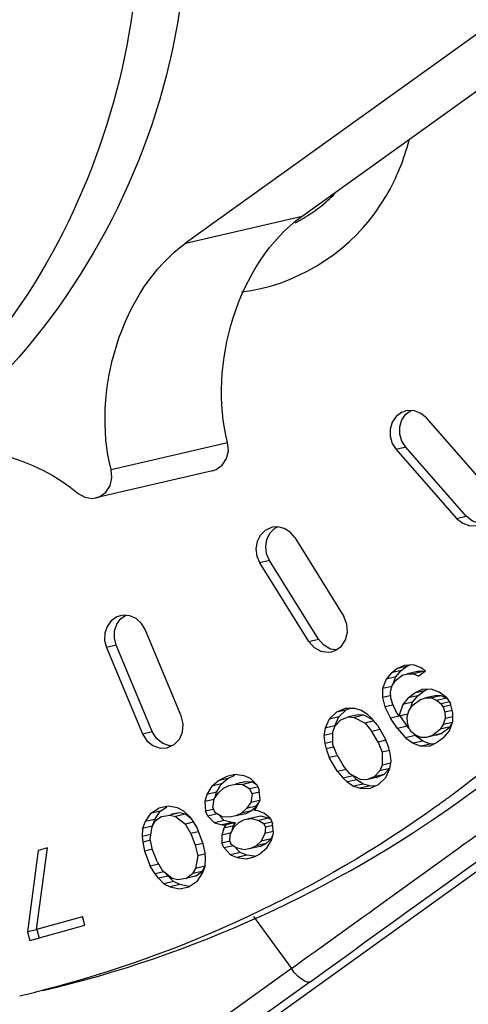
# Paper-space layout 'Sheet' of a CAD drawing. Header units: inches. Extents: x 0.2 to 10.8, y 0.2 to 8.3.
# Tile 12 of 256: x 1.2492 to 1.2875, y 1.8592 to 1.9431. Entities that reach past the tile are written whole.
import ezdxf

# ---------------------------------------------------------------- set-up
doc = ezdxf.new("R2010")
doc.units = ezdxf.units.IN
doc.header["$MEASUREMENT"] = 0
doc.layers.get('0').update_dxf_attribs({"lineweight": 5})
doc.layers.add('02___PRT_ALL_AXES', color=7, linetype='Continuous')

psp = doc.layouts.new('Sheet')

# ---------------------------------------------------------------- linework, layer by layer
at = {"color": 0, "linetype": 'ByBlock', "lineweight": -3}
for p, q in [((1.27330440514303, 1.9263849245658), (1.330779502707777, 1.967612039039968)), ((1.320846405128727, 1.965306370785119), (1.263371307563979, 1.924079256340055)), ((0.8605013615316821, 1.563098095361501), (1.375097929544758, 1.933036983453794)), ((1.279601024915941, 1.926757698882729), (1.280490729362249, 1.928135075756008)), ((1.263371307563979, 1.924079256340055), (1.27330440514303, 1.9263849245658)), ((1.28215653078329, 1.909505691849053), (1.282568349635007, 1.909812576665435)), ((1.289054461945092, 1.903319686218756), (1.283903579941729, 1.909190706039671)), ((1.257023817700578, 1.904783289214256), (1.266956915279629, 1.90708895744)), ((1.282157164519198, 1.90669302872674), (1.28132940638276, 1.906500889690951)), ((1.287308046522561, 1.900822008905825), (1.282157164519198, 1.90669302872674)), ((1.28132940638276, 1.906500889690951), (1.286480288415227, 1.900629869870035)), ((1.265659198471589, 1.904675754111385), (1.255726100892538, 1.90237008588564)), ((1.286480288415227, 1.900629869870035), (1.287308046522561, 1.900822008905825)), ((1.270740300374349, 1.899865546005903), (1.270147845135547, 1.899596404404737)), ((1.270975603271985, 1.899788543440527), (1.271212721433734, 1.899903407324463)), ((1.270564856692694, 1.899374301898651), (1.270975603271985, 1.899788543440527)), ((1.272683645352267, 1.898987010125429), (1.276862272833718, 1.892271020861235)), ((1.270529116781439, 1.897039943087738), (1.269701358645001, 1.896847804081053)), ((1.273879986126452, 1.890131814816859), (1.269701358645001, 1.896847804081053)), ((1.274707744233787, 1.890323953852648), (1.270529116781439, 1.897039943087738)), ((1.257824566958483, 1.892334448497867), (1.257506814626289, 1.892225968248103)), ((1.263005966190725, 1.883791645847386), (1.259926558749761, 1.89114854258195)), ((1.25745453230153, 1.889817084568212), (1.256626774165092, 1.889624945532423)), ((1.26053393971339, 1.882460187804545), (1.25745453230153, 1.889817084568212)), ((1.273879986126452, 1.890131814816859), (1.274707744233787, 1.890323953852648)), ((1.256626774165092, 1.889624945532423), (1.259706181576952, 1.882268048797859)), ((1.28199705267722, 1.888097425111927), (1.281366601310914, 1.887803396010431)), ((1.282794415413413, 1.888139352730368), (1.28199705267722, 1.888097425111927)), ((1.282194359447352, 1.88799553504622), (1.282465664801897, 1.88812206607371)), ((1.283456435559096, 1.887887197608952), (1.282794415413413, 1.888139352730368)), ((1.280929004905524, 1.887467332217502), (1.280465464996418, 1.886921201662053)), ((1.280929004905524, 1.887467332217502), (1.281366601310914, 1.887803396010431)), ((1.281756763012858, 1.887659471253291), (1.280929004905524, 1.887467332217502)), ((1.281893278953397, 1.88725715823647), (1.281236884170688, 1.886753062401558)), ((1.281293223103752, 1.887113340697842), (1.281756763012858, 1.887659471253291)), ((1.282194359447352, 1.88799553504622), (1.281366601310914, 1.887803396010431)), ((1.281756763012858, 1.887659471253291), (1.282194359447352, 1.88799553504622)), ((1.281893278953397, 1.88725715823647), (1.282304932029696, 1.887383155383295)), ((1.283132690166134, 1.887575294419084), (1.282304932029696, 1.887383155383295)), ((1.282304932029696, 1.887383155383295), (1.282800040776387, 1.887383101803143)), ((1.283627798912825, 1.887575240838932), (1.282800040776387, 1.887383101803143)), ((1.282800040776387, 1.887383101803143), (1.283269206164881, 1.887172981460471)), ((1.283627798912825, 1.887575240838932), (1.283132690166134, 1.887575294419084)), ((1.283816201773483, 1.88759306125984), (1.283269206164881, 1.887172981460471)), ((1.283816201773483, 1.88759306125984), (1.283456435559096, 1.887887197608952)), ((1.283732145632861, 1.887528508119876), (1.283627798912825, 1.887575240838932)), ((1.280465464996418, 1.886921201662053), (1.280168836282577, 1.886122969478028)), ((1.281293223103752, 1.887113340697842), (1.280465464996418, 1.886921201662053)), ((1.280992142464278, 1.886374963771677), (1.281236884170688, 1.886753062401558)), ((1.281054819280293, 1.886471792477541), (1.281293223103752, 1.887113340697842)), ((1.280971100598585, 1.886309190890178), (1.280168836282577, 1.886122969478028)), ((1.280168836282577, 1.886122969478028), (1.280174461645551, 1.885366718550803)), ((1.28083085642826, 1.885870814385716), (1.280992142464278, 1.886374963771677)), ((1.280862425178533, 1.885324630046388), (1.28083085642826, 1.885870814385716)), ((1.282347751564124, 1.885324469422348), (1.282894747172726, 1.885744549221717)), ((1.283525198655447, 1.886038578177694), (1.282894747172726, 1.885744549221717)), ((1.283722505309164, 1.885936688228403), (1.282894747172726, 1.885744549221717)), ((1.283175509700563, 1.885516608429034), (1.283722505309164, 1.885936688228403)), ((1.284322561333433, 1.886080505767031), (1.283525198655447, 1.886038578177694)), ((1.283722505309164, 1.885936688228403), (1.283993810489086, 1.886063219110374)), ((1.284984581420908, 1.885828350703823), (1.284322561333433, 1.886080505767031)), ((1.285620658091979, 1.885366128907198), (1.284984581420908, 1.885828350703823)), ((1.280817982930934, 1.885516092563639), (1.280174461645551, 1.885366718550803)), ((1.280174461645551, 1.885366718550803), (1.280372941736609, 1.884568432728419)), ((1.281035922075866, 1.88472232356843), (1.280372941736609, 1.884568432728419)), ((1.281003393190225, 1.884862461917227), (1.280862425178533, 1.885324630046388)), ((1.281394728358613, 1.884022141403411), (1.281003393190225, 1.884862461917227)), ((1.281884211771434, 1.884778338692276), (1.281561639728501, 1.883770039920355)), ((1.282347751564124, 1.885324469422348), (1.281884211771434, 1.884778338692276)), ((1.282711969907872, 1.884970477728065), (1.281884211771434, 1.884778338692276)), ((1.283175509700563, 1.885516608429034), (1.282347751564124, 1.885324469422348)), ((1.282539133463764, 1.884430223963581), (1.282711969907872, 1.884970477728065)), ((1.283421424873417, 1.885198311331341), (1.282655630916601, 1.884610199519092)), ((1.282711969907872, 1.884970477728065), (1.283175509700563, 1.885516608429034)), ((1.283421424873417, 1.885198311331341), (1.283833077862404, 1.885324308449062)), ((1.284660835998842, 1.885516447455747), (1.283833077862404, 1.885324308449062)), ((1.283833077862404, 1.885324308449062), (1.284328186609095, 1.88532425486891)), ((1.285155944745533, 1.885516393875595), (1.284328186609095, 1.88532425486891)), ((1.284328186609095, 1.88532425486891), (1.284797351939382, 1.885114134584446)), ((1.285155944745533, 1.885516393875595), (1.284660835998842, 1.885516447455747)), ((1.28562511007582, 1.885306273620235), (1.284797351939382, 1.885114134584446)), ((1.284797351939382, 1.885114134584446), (1.285157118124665, 1.884819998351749)), ((1.28562511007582, 1.885306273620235), (1.285155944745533, 1.885516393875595)), ((1.285872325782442, 1.88498601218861), (1.285157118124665, 1.884819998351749)), ((1.285324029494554, 1.884567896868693), (1.285157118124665, 1.884819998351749)), ((1.285987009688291, 1.884721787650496), (1.285324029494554, 1.884567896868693)), ((1.285620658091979, 1.885366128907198), (1.285954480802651, 1.884861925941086)), ((1.286152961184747, 1.884063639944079), (1.285954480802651, 1.884861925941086)), ((1.276227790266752, 1.884106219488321), (1.275619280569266, 1.883517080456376)), ((1.276989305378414, 1.884433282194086), (1.276227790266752, 1.884106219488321)), ((1.277022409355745, 1.884290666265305), (1.276227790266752, 1.884106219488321)), ((1.276447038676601, 1.883709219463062), (1.27705554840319, 1.884298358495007)), ((1.277789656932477, 1.884421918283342), (1.276989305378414, 1.884433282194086)), ((1.27705554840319, 1.884298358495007), (1.277357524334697, 1.884428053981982)), ((1.278085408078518, 1.883893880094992), (1.277257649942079, 1.883701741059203)), ((1.278361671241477, 1.884257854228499), (1.277789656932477, 1.884421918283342)), ((1.278580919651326, 1.883860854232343), (1.278085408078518, 1.883893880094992)), ((1.278896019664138, 1.88388640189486), (1.278361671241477, 1.884257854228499)), ((1.279239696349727, 1.883569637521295), (1.278896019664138, 1.88388640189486)), ((1.280372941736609, 1.884568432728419), (1.280847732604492, 1.883602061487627)), ((1.282319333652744, 1.883945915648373), (1.280847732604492, 1.883602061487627)), ((1.281394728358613, 1.884022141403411), (1.281561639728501, 1.883770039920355)), ((1.282249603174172, 1.883727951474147), (1.28241088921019, 1.884232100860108)), ((1.28241088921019, 1.884232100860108), (1.282655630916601, 1.884610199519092)), ((1.285324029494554, 1.884567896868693), (1.285464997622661, 1.884105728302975)), ((1.286108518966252, 1.88425510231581), (1.285464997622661, 1.884105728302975)), ((1.285464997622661, 1.884105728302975), (1.285496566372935, 1.883559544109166)), ((1.286158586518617, 1.883307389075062), (1.286152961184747, 1.884063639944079)), ((1.275619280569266, 1.883517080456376), (1.275277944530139, 1.882742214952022)), ((1.276447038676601, 1.883709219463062), (1.275619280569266, 1.883517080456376)), ((1.276105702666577, 1.882934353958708), (1.276447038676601, 1.883709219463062)), ((1.276115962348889, 1.882938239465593), (1.27661030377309, 1.883451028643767)), ((1.27661030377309, 1.883451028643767), (1.277257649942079, 1.883701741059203)), ((1.277257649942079, 1.883701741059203), (1.277753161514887, 1.883668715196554)), ((1.278580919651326, 1.883860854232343), (1.277753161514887, 1.883668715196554)), ((1.277753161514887, 1.883668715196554), (1.278668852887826, 1.883187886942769)), ((1.279217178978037, 1.88352675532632), (1.278580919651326, 1.883860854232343)), ((1.279418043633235, 1.883361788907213), (1.278668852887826, 1.883187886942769)), ((1.278668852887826, 1.883187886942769), (1.279242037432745, 1.882478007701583)), ((1.279736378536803, 1.882990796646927), (1.279239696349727, 1.883569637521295)), ((1.281431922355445, 1.882719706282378), (1.280847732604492, 1.883602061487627)), ((1.282259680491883, 1.882911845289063), (1.28167549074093, 1.883794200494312)), ((1.282281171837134, 1.883181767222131), (1.282249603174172, 1.883727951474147)), ((1.28242213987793, 1.882719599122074), (1.282281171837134, 1.883181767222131)), ((1.285335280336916, 1.883055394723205), (1.285090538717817, 1.882677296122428)), ((1.285496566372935, 1.883559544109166), (1.285335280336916, 1.883055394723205)), ((1.286133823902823, 1.883240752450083), (1.285335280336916, 1.883055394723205)), ((1.2861555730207, 1.883712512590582), (1.285496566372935, 1.883559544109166)), ((1.285861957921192, 1.882509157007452), (1.286158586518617, 1.883307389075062)), ((1.285918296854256, 1.882869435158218), (1.286100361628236, 1.883150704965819)), ((1.259706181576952, 1.882268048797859), (1.26053393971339, 1.882460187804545)), ((1.275277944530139, 1.882742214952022), (1.275164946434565, 1.882120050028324)), ((1.275926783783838, 1.882296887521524), (1.275164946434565, 1.882120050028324)), ((1.276105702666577, 1.882934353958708), (1.275277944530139, 1.882742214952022)), ((1.275926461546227, 1.882447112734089), (1.276115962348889, 1.882938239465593)), ((1.275928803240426, 1.88135548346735), (1.275926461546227, 1.882447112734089)), ((1.279941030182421, 1.882640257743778), (1.279242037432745, 1.882478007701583)), ((1.279777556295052, 1.881560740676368), (1.279242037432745, 1.882478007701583)), ((1.279736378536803, 1.882990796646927), (1.28042490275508, 1.881811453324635)), ((1.282259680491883, 1.882911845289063), (1.281431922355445, 1.882719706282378)), ((1.281431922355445, 1.882719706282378), (1.282125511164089, 1.881921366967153)), ((1.282424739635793, 1.882721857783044), (1.282259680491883, 1.882911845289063)), ((1.28242213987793, 1.882719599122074), (1.282589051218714, 1.882467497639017)), ((1.282948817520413, 1.88217336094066), (1.282589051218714, 1.882467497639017)), ((1.285152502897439, 1.882281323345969), (1.283913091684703, 1.881963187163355)), ((1.284324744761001, 1.882089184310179), (1.285090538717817, 1.882677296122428)), ((1.284740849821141, 1.882155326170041), (1.285152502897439, 1.882281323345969)), ((1.285918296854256, 1.882869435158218), (1.285090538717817, 1.882677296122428)), ((1.285152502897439, 1.882281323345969), (1.285918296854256, 1.882869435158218)), ((1.285398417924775, 1.881963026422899), (1.285861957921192, 1.882509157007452)), ((1.275164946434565, 1.882120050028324), (1.275242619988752, 1.881443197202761)), ((1.275874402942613, 1.881589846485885), (1.275242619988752, 1.881443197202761)), ((1.275242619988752, 1.881443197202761), (1.275357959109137, 1.880973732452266)), ((1.276273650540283, 1.880492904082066), (1.275928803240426, 1.88135548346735)), ((1.28044702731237, 1.88171613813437), (1.279777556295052, 1.881560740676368)), ((1.279777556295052, 1.881560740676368), (1.280122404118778, 1.880698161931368)), ((1.280693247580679, 1.881079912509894), (1.28042490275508, 1.881811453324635)), ((1.282953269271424, 1.882113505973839), (1.282125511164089, 1.881921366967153)), ((1.282125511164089, 1.881921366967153), (1.282761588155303, 1.881459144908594)), ((1.283589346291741, 1.881651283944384), (1.282761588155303, 1.881459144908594)), ((1.282761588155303, 1.881459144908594), (1.283423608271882, 1.881206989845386)), ((1.283417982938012, 1.881963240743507), (1.282948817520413, 1.88217336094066)), ((1.283589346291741, 1.881651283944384), (1.282953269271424, 1.882113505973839)), ((1.283913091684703, 1.881963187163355), (1.283417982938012, 1.881963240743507)), ((1.28425136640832, 1.881399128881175), (1.283423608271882, 1.881206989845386)), ((1.28425136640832, 1.881399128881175), (1.283589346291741, 1.881651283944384)), ((1.284324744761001, 1.882089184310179), (1.283913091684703, 1.881963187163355)), ((1.284220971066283, 1.881248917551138), (1.284851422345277, 1.881542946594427)), ((1.284580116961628, 1.881416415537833), (1.28425136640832, 1.881399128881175)), ((1.285398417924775, 1.881963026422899), (1.284851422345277, 1.881542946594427)), ((1.262189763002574, 1.881253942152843), (1.262034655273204, 1.881247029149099)), ((1.275983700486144, 1.881118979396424), (1.275357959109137, 1.880973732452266)), ((1.275357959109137, 1.880973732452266), (1.275626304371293, 1.880242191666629)), ((1.280754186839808, 1.880844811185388), (1.280122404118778, 1.880698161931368)), ((1.280122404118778, 1.880698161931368), (1.280124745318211, 1.879606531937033)), ((1.280808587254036, 1.88061044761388), (1.280693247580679, 1.881079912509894)), ((1.280886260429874, 1.879933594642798), (1.280808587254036, 1.88061044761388)), ((1.283423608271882, 1.881206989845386), (1.284220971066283, 1.881248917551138)), ((1.276295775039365, 1.88039758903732), (1.275626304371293, 1.880242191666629)), ((1.27631482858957, 1.879062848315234), (1.275626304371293, 1.880242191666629)), ((1.276273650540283, 1.880492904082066), (1.276809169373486, 1.87957563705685)), ((1.28085776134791, 1.879776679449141), (1.280124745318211, 1.879606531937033)), ((1.280773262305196, 1.879311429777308), (1.280886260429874, 1.879933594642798)), ((1.277079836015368, 1.879240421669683), (1.27631482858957, 1.879062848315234)), ((1.27631482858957, 1.879062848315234), (1.276811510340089, 1.878484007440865)), ((1.277382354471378, 1.878865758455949), (1.276809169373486, 1.87957563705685)), ((1.278298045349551, 1.878384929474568), (1.277382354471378, 1.878865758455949)), ((1.279935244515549, 1.879115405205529), (1.279440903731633, 1.878602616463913)), ((1.280124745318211, 1.879606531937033), (1.279935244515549, 1.879115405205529)), ((1.280763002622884, 1.879307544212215), (1.279935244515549, 1.879115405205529)), ((1.280268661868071, 1.878794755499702), (1.280763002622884, 1.879307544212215)), ((1.280431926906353, 1.878536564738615), (1.280773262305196, 1.879311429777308)), ((1.265609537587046, 1.877817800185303), (1.266156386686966, 1.878263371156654)), ((1.266437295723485, 1.878009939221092), (1.265609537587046, 1.877817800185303)), ((1.266036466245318, 1.877321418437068), (1.266437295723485, 1.878009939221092)), ((1.266887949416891, 1.878631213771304), (1.266156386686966, 1.878263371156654)), ((1.266984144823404, 1.878455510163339), (1.266156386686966, 1.878263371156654)), ((1.266437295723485, 1.878009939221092), (1.266984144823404, 1.878455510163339)), ((1.26756037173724, 1.878798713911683), (1.266887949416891, 1.878631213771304)), ((1.266984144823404, 1.878455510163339), (1.267581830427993, 1.878756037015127)), ((1.268358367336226, 1.878688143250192), (1.26756037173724, 1.878798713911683)), ((1.268458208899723, 1.878173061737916), (1.267630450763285, 1.87798092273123)), ((1.268458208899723, 1.878173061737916), (1.267907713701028, 1.878066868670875)), ((1.269071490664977, 1.878140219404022), (1.268243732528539, 1.877948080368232)), ((1.268912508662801, 1.878454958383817), (1.268358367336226, 1.878688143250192)), ((1.269071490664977, 1.878140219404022), (1.268458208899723, 1.878173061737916)), ((1.269470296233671, 1.877882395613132), (1.268912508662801, 1.878454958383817)), ((1.269429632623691, 1.877924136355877), (1.269071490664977, 1.878140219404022)), ((1.277639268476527, 1.878676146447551), (1.276811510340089, 1.878484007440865)), ((1.276811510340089, 1.878484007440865), (1.27715518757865, 1.878167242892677)), ((1.277982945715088, 1.878359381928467), (1.27715518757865, 1.878167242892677)), ((1.27715518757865, 1.878167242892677), (1.277689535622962, 1.877795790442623)), ((1.277982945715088, 1.878359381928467), (1.277639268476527, 1.878676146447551)), ((1.278517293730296, 1.877987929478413), (1.277982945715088, 1.878359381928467)), ((1.278793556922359, 1.878351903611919), (1.278298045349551, 1.878384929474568)), ((1.279440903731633, 1.878602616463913), (1.278793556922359, 1.878351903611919)), ((1.279621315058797, 1.878544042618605), (1.278793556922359, 1.878351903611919)), ((1.280268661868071, 1.878794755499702), (1.279440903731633, 1.878602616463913)), ((1.279621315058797, 1.878544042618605), (1.280268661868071, 1.878794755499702)), ((1.279823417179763, 1.877947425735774), (1.280431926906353, 1.878536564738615)), ((1.265609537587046, 1.877817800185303), (1.265188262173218, 1.877094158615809)), ((1.266016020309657, 1.877286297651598), (1.265188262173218, 1.877094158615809)), ((1.265805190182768, 1.876721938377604), (1.266167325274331, 1.877245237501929)), ((1.265882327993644, 1.876833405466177), (1.266016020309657, 1.877286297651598)), ((1.266592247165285, 1.877629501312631), (1.266167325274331, 1.877245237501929)), ((1.266592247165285, 1.877629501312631), (1.26707995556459, 1.87787472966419)), ((1.26707995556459, 1.87787472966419), (1.267630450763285, 1.87798092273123)), ((1.267630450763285, 1.87798092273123), (1.268243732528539, 1.877948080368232)), ((1.268243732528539, 1.877948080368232), (1.2688606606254, 1.877575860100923)), ((1.269506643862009, 1.87772580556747), (1.2688606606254, 1.877575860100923)), ((1.269049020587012, 1.877158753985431), (1.2688606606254, 1.877575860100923)), ((1.269049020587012, 1.877158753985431), (1.268934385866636, 1.876418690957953)), ((1.26967252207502, 1.877303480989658), (1.269049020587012, 1.877158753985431)), ((1.269470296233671, 1.877882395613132), (1.269658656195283, 1.877465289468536)), ((1.269728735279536, 1.876647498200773), (1.269658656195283, 1.877465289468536)), ((1.278517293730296, 1.877987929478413), (1.277689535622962, 1.877795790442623)), ((1.277689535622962, 1.877795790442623), (1.278261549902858, 1.877631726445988)), ((1.279089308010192, 1.877823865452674), (1.278261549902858, 1.877631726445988)), ((1.278261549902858, 1.877631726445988), (1.279061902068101, 1.877620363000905)), ((1.279089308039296, 1.877823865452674), (1.278517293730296, 1.877987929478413)), ((1.279061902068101, 1.877620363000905), (1.279823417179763, 1.877947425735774)), ((1.279521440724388, 1.877817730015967), (1.279089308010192, 1.877823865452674)), ((1.265188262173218, 1.877094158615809), (1.265010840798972, 1.876493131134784)), ((1.265798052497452, 1.876675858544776), (1.265010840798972, 1.876493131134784)), ((1.265010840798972, 1.876493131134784), (1.265080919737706, 1.875675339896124)), ((1.265690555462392, 1.875981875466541), (1.265805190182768, 1.876721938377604)), ((1.268934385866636, 1.876418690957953), (1.268572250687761, 1.875895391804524)), ((1.269706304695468, 1.87659786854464), (1.268934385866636, 1.876418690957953)), ((1.269400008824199, 1.876087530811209), (1.269618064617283, 1.876402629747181)), ((1.269429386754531, 1.875985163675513), (1.269728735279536, 1.876647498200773)), ((1.260380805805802, 1.875473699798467), (1.259918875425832, 1.874781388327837)), ((1.260380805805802, 1.875473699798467), (1.261078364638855, 1.875933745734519)), ((1.26120856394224, 1.875665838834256), (1.260380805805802, 1.875473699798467)), ((1.260746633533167, 1.874973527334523), (1.26120856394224, 1.875665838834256)), ((1.261886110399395, 1.876108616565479), (1.261078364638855, 1.875933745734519)), ((1.261240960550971, 1.875687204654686), (1.261770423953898, 1.876036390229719)), ((1.262678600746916, 1.875945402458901), (1.261886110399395, 1.876108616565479)), ((1.262863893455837, 1.875534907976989), (1.262036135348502, 1.875342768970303)), ((1.262863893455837, 1.875534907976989), (1.262181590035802, 1.875412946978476)), ((1.263220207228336, 1.875676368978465), (1.262678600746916, 1.875945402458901)), ((1.263350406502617, 1.875408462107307), (1.262863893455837, 1.875534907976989)), ((1.263691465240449, 1.875211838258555), (1.263220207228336, 1.875676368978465)), ((1.265726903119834, 1.875825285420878), (1.265080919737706, 1.875675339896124)), ((1.265269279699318, 1.875258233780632), (1.265080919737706, 1.875675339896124)), ((1.265690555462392, 1.875981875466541), (1.265878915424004, 1.875564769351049)), ((1.266495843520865, 1.875192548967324), (1.265878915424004, 1.875564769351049)), ((1.268147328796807, 1.875511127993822), (1.267659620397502, 1.875265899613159)), ((1.268147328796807, 1.875511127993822), (1.268572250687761, 1.875895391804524)), ((1.268975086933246, 1.875703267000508), (1.268147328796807, 1.875511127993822)), ((1.268487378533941, 1.875458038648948), (1.268975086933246, 1.875703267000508)), ((1.269400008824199, 1.876087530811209), (1.268572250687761, 1.875895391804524)), ((1.268975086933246, 1.875703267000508), (1.26936524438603, 1.876056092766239)), ((1.26924831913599, 1.875723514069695), (1.269429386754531, 1.875985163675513)), ((1.269554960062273, 1.875707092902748), (1.26924831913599, 1.875723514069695)), ((1.270109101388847, 1.875473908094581), (1.269554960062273, 1.875707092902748)), ((1.270604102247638, 1.875040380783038), (1.270109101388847, 1.875473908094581)), ((1.259918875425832, 1.874781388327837), (1.259707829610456, 1.874194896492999)), ((1.260746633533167, 1.874973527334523), (1.259918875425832, 1.874781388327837)), ((1.260515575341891, 1.87436976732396), (1.260781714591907, 1.874813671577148)), ((1.260550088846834, 1.874427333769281), (1.260746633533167, 1.874973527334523)), ((1.261353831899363, 1.875220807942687), (1.260781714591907, 1.874813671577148)), ((1.261353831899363, 1.875220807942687), (1.262036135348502, 1.875342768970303)), ((1.262036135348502, 1.875342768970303), (1.262522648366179, 1.875216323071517)), ((1.263350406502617, 1.875408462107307), (1.262522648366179, 1.875216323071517)), ((1.262522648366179, 1.875216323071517), (1.263354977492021, 1.874572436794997)), ((1.263821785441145, 1.875043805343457), (1.263350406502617, 1.875408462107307)), ((1.264008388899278, 1.874724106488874), (1.263354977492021, 1.874572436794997)), ((1.263691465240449, 1.875211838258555), (1.263982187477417, 1.874836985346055)), ((1.263982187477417, 1.874836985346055), (1.26438309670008, 1.87417695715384)), ((1.266076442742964, 1.875445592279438), (1.265269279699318, 1.875258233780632)), ((1.265269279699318, 1.875258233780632), (1.265827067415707, 1.874685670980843)), ((1.266654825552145, 1.874877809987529), (1.265827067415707, 1.874685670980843)), ((1.265827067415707, 1.874685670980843), (1.26650313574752, 1.874513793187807)), ((1.266654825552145, 1.874877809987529), (1.266137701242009, 1.875408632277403)), ((1.267109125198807, 1.875159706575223), (1.266495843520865, 1.875192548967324)), ((1.267330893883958, 1.874705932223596), (1.26650313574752, 1.874513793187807)), ((1.267330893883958, 1.874705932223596), (1.266654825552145, 1.874877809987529)), ((1.267637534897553, 1.874689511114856), (1.266809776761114, 1.874497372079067)), ((1.267659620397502, 1.875265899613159), (1.267109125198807, 1.875159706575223)), ((1.267637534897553, 1.874689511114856), (1.267330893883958, 1.874705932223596)), ((1.2674564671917, 1.874427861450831), (1.267637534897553, 1.874689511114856)), ((1.267910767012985, 1.874709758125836), (1.267485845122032, 1.874325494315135)), ((1.268487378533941, 1.875458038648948), (1.267659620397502, 1.875265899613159)), ((1.267910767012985, 1.874709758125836), (1.26839847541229, 1.874954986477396)), ((1.26839847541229, 1.874954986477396), (1.268948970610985, 1.875061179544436)), ((1.269776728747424, 1.875253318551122), (1.268593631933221, 1.875000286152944)), ((1.268948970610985, 1.875061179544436), (1.26962503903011, 1.874889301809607)), ((1.270452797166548, 1.875081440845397), (1.26962503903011, 1.874889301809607)), ((1.26962503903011, 1.874889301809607), (1.270057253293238, 1.874594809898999)), ((1.270452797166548, 1.875081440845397), (1.269776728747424, 1.875253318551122)), ((1.270734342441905, 1.874751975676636), (1.270057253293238, 1.874594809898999)), ((1.270575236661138, 1.874998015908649), (1.270452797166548, 1.875081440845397)), ((1.270604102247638, 1.875040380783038), (1.270792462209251, 1.874623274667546)), ((1.259707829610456, 1.874194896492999), (1.259677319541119, 1.873518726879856)), ((1.260535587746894, 1.874387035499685), (1.259707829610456, 1.874194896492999)), ((1.260344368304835, 1.87330260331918), (1.260515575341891, 1.87436976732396)), ((1.263810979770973, 1.873769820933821), (1.263354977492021, 1.874572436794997)), ((1.26444352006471, 1.873916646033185), (1.263810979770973, 1.873769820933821)), ((1.264878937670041, 1.872893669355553), (1.26438309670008, 1.87417695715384)), ((1.266628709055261, 1.874235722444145), (1.266451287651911, 1.873634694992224)), ((1.2672582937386, 1.873822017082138), (1.266451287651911, 1.873634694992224)), ((1.26650313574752, 1.874513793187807), (1.266809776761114, 1.874497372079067)), ((1.266809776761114, 1.874497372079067), (1.266628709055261, 1.874235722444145)), ((1.2674564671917, 1.874427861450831), (1.266628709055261, 1.874235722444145)), ((1.267186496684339, 1.873663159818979), (1.267485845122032, 1.874325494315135)), ((1.267314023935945, 1.873945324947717), (1.2674564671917, 1.874427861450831)), ((1.27018282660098, 1.874316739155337), (1.270057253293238, 1.874594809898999)), ((1.27018282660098, 1.874316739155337), (1.270127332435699, 1.873777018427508)), ((1.270831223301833, 1.873940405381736), (1.270127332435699, 1.873777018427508)), ((1.270806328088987, 1.874461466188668), (1.27018282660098, 1.874316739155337)), ((1.270685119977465, 1.873204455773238), (1.270862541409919, 1.873805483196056)), ((1.270862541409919, 1.873805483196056), (1.270792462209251, 1.874623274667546)), ((1.260406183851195, 1.87368791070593), (1.259677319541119, 1.873518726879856)), ((1.259677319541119, 1.873518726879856), (1.25971715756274, 1.873038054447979)), ((1.260370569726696, 1.873189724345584), (1.25971715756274, 1.873038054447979)), ((1.25971715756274, 1.873038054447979), (1.259867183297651, 1.87227220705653)), ((1.260549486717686, 1.872394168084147), (1.260344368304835, 1.87330260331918)), ((1.263810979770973, 1.873769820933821), (1.264196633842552, 1.872771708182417)), ((1.266451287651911, 1.873634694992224), (1.266458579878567, 1.87295593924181)), ((1.267133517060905, 1.873112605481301), (1.266458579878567, 1.87295593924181)), ((1.266646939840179, 1.872538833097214), (1.266458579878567, 1.87295593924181)), ((1.267131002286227, 1.873123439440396), (1.267186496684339, 1.873663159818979)), ((1.267131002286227, 1.873123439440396), (1.267256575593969, 1.872845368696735)), ((1.269403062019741, 1.872730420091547), (1.269827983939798, 1.873114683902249)), ((1.270127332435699, 1.873777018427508), (1.269827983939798, 1.873114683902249)), ((1.270655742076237, 1.873306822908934), (1.269827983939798, 1.873114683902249)), ((1.270230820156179, 1.872922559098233), (1.270620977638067, 1.873275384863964)), ((1.270263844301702, 1.872480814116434), (1.270685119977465, 1.873204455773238)), ((1.270655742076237, 1.873306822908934), (1.270827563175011, 1.873686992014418)), ((1.250808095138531, 1.872322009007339), (1.24988190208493, 1.865379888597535)), ((1.250666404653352, 1.865600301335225), (1.251592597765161, 1.872542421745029)), ((1.251592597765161, 1.872542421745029), (1.250808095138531, 1.872322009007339)), ((1.260541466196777, 1.872428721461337), (1.259867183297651, 1.87227220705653)), ((1.259867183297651, 1.87227220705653), (1.260363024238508, 1.870988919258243)), ((1.260935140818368, 1.871396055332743), (1.260549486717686, 1.872394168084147)), ((1.264870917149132, 1.872928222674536), (1.264196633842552, 1.872771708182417)), ((1.264196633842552, 1.872771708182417), (1.26440175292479, 1.871863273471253)), ((1.26502896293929, 1.872127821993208), (1.264878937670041, 1.872893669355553)), ((1.26506880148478, 1.8716471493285), (1.26502896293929, 1.872127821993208)), ((1.267437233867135, 1.872722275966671), (1.266646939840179, 1.872538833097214)), ((1.266646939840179, 1.872538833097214), (1.267204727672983, 1.871966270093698)), ((1.268032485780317, 1.872158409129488), (1.267204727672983, 1.871966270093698)), ((1.267688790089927, 1.87255087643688), (1.267256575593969, 1.872845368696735)), ((1.268032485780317, 1.872158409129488), (1.267668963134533, 1.872531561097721)), ((1.268364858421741, 1.872378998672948), (1.267688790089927, 1.87255087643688)), ((1.268586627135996, 1.871925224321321), (1.268032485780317, 1.872158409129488)), ((1.26891535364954, 1.872485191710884), (1.268364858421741, 1.872378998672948)), ((1.269403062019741, 1.872730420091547), (1.26891535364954, 1.872485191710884)), ((1.269743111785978, 1.872677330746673), (1.26891535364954, 1.872485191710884)), ((1.270230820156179, 1.872922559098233), (1.269403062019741, 1.872730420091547)), ((1.270263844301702, 1.872480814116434), (1.269716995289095, 1.87203524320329)), ((1.269743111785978, 1.872677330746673), (1.270230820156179, 1.872922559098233)), ((1.260935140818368, 1.871396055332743), (1.261391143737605, 1.870593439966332)), ((1.26440175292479, 1.871863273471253), (1.264230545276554, 1.870796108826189)), ((1.264987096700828, 1.871999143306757), (1.26440175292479, 1.871863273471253)), ((1.26503829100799, 1.870970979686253), (1.26506880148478, 1.8716471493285)), ((1.267204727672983, 1.871966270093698), (1.267758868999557, 1.871733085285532)), ((1.268586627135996, 1.871925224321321), (1.267758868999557, 1.871733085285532)), ((1.267758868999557, 1.871733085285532), (1.268556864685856, 1.871622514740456)), ((1.268556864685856, 1.871622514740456), (1.269229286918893, 1.871790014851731)), ((1.26923556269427, 1.871835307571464), (1.268586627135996, 1.871925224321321)), ((1.269229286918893, 1.871790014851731), (1.269716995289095, 1.87203524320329)), ((1.261072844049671, 1.871153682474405), (1.260363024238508, 1.870988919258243)), ((1.260763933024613, 1.870328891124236), (1.260363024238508, 1.870988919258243)), ((1.261509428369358, 1.870501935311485), (1.260763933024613, 1.870328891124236)), ((1.262223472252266, 1.869949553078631), (1.261391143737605, 1.870593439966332)), ((1.264230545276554, 1.870796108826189), (1.263964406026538, 1.870352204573)), ((1.264792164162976, 1.870544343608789), (1.263964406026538, 1.870352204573)), ((1.264220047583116, 1.870137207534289), (1.264792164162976, 1.870544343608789)), ((1.265038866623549, 1.870983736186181), (1.264230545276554, 1.870796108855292)), ((1.264792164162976, 1.870544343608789), (1.265023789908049, 1.870930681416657)), ((1.264827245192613, 1.870384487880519), (1.26503829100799, 1.870970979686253)), ((1.261054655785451, 1.869954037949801), (1.260763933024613, 1.870328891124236)), ((1.261882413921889, 1.870146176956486), (1.261054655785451, 1.869954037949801)), ((1.261054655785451, 1.869954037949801), (1.261525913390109, 1.869489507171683)), ((1.262353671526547, 1.869681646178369), (1.261525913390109, 1.869489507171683)), ((1.261882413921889, 1.870146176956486), (1.261752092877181, 1.870314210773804)), ((1.262353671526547, 1.869681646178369), (1.261882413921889, 1.870146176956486)), ((1.262709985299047, 1.869823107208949), (1.262223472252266, 1.869949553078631)), ((1.262895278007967, 1.869412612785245), (1.262353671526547, 1.869681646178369)), ((1.263392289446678, 1.8699450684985), (1.262709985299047, 1.869823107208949)), ((1.263392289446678, 1.8699450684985), (1.263964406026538, 1.870352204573)), ((1.264220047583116, 1.870137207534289), (1.263392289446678, 1.8699450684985)), ((1.264365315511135, 1.869692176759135), (1.263667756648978, 1.869232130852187)), ((1.264365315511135, 1.869692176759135), (1.264827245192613, 1.870384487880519)), ((1.261525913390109, 1.869489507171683), (1.262067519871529, 1.869220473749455)), ((1.262895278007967, 1.869412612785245), (1.262067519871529, 1.869220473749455)), ((1.262067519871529, 1.869220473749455), (1.262860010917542, 1.869057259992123)), ((1.262860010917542, 1.869057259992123), (1.263667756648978, 1.869232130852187)), ((1.263687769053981, 1.869249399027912), (1.262895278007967, 1.869412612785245)), ((1.254593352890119, 1.866663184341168), (1.250666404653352, 1.865600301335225)), ((1.254789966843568, 1.865963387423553), (1.254588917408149, 1.866702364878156)), ((1.269149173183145, 1.866707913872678), (1.272390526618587, 1.862263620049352)), ((1.250674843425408, 1.865563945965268), (1.24988190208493, 1.865379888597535)), ((1.250082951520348, 1.864640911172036), (1.254789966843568, 1.865963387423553)), ((1.250910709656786, 1.864833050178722), (1.250709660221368, 1.865572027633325)), ((1.24988190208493, 1.865379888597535), (1.250082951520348, 1.864640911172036)), ((1.272413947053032, 1.862275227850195), (0.6667648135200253, 1.427107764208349)), ((1.273958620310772, 1.861115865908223), (0.6684771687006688, 1.425788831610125))]:
    psp.add_line(p, q, dxfattribs=at)
for points in [[(1.281328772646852, 1.909313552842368), (1.28099321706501, 1.908824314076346), (1.280818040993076, 1.908241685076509), (1.280818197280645, 1.907621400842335), (1.280993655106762, 1.907022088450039), (1.28132940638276, 1.906500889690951)], [(1.282164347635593, 1.909793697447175), (1.281791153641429, 1.909658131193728), (1.281328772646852, 1.909313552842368)], [(1.282157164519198, 1.90669302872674), (1.281821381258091, 1.907214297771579), (1.281645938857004, 1.907813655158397), (1.281645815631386, 1.90843393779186), (1.281821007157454, 1.909016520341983), (1.28215653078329, 1.909505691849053)], [(1.283903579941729, 1.909190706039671), (1.283440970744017, 1.909579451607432), (1.282899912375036, 1.9097967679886), (1.282332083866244, 1.909823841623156), (1.282164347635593, 1.909793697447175)], [(1.265659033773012, 1.904676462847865), (1.265972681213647, 1.904782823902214), (1.266497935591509, 1.90515959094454), (1.266863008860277, 1.905718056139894), (1.2670226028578, 1.906388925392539), (1.266956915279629, 1.90708895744)], [(1.255725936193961, 1.90237079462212), (1.256039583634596, 1.902477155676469), (1.256564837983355, 1.902853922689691), (1.256929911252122, 1.903412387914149), (1.257089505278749, 1.904083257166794), (1.257023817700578, 1.904783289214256)], [(1.254203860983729, 1.902760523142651), (1.254781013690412, 1.902427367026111), (1.255419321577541, 1.902328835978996), (1.255725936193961, 1.90237079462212)], [(1.288448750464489, 1.900191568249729), (1.287831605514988, 1.900398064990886), (1.287308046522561, 1.900822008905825)], [(1.272683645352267, 1.898987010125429), (1.272286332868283, 1.89945480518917), (1.271783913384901, 1.899769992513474), (1.271224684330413, 1.899904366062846), (1.270740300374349, 1.899865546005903)], [(1.286480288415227, 1.900629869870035), (1.287001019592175, 1.900207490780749), (1.287611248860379, 1.900000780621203), (1.288219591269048, 1.900026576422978)], [(1.270147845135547, 1.899596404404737), (1.269737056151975, 1.899182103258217), (1.269470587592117, 1.898646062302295), (1.269372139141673, 1.898039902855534), (1.269450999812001, 1.897420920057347), (1.269701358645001, 1.896847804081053)], [(1.270529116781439, 1.897039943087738), (1.270278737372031, 1.897613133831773), (1.27019989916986, 1.898232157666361), (1.270298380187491, 1.898838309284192), (1.270564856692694, 1.899374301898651)], [(1.257511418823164, 1.891618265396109), (1.257861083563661, 1.892091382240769), (1.25824350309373, 1.892355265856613)], [(1.259926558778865, 1.89114854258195), (1.259606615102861, 1.891681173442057), (1.259158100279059, 1.892084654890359), (1.258624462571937, 1.892322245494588), (1.25805614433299, 1.892371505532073), (1.257824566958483, 1.892334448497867)], [(1.275823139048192, 1.889254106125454), (1.2761345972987, 1.88935929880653), (1.276653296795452, 1.889727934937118), (1.277017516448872, 1.890273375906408), (1.277183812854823, 1.890928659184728), (1.27713119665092, 1.891625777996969), (1.276862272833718, 1.892271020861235)], [(1.257506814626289, 1.892225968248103), (1.257033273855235, 1.891899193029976), (1.256683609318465, 1.8914260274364), (1.256489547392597, 1.890852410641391), (1.256469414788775, 1.890232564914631), (1.256626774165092, 1.889624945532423)], [(1.25745453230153, 1.889817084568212), (1.257297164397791, 1.890424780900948), (1.257317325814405, 1.891044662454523), (1.257511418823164, 1.891618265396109)], [(1.273879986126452, 1.890131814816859), (1.274329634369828, 1.889620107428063), (1.27490238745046, 1.889302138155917), (1.275524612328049, 1.889212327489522), (1.275823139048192, 1.889254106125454)], [(1.276226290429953, 1.88942446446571), (1.275739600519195, 1.889491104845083), (1.275159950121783, 1.889810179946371), (1.274707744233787, 1.890323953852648)], [(1.261808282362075, 1.881081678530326), (1.262394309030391, 1.881346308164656), (1.262842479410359, 1.881810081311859), (1.263111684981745, 1.882418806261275), (1.26317028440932, 1.883110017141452), (1.263005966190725, 1.883791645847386)], [(1.259706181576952, 1.882268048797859), (1.260071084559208, 1.881682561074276), (1.260588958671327, 1.881262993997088), (1.26119219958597, 1.881056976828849), (1.261808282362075, 1.881081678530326)], [(1.262034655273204, 1.881247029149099), (1.261425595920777, 1.88145023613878), (1.260901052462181, 1.881872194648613), (1.26053393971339, 1.882460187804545)]]:
    psp.add_lwpolyline(points, dxfattribs=at)
for centre, radius, start, end in [((1.267403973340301, 1.936526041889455), 0.0119453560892, 296.4370749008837, 298.1508802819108), ((-3.587486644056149, 8.6245345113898), 8.329312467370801, 305.7079854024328, 306.3508507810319), ((1.226968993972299, 1.955817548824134), 0.09842894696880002, 283.0692561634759, 284.2545644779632)]:
    psp.add_arc(centre, radius, start, end, dxfattribs=at)
for points, knots in [([(1.286759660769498, 1.876551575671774), (1.300911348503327, 1.886702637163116), (1.324692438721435, 1.9153639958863), (1.332949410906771, 1.951368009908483), (1.333296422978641, 1.96957117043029)], [0, 0, 0, 0, 0.4889037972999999, 1, 1, 1, 1]), ([(1.331271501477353, 1.967576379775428), (1.330726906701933, 1.949944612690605), (1.322529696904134, 1.915162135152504), (1.299788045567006, 1.887248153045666), (1.286234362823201, 1.877158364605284)], [0, 0, 0, 0, 0.510760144, 1, 1, 1, 1]), ([(1.27342137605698, 1.926206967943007), (1.273910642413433, 1.926492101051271), (1.274854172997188, 1.927134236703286), (1.275703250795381, 1.927896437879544), (1.276102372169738, 1.928304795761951)], [0, 0, 0, 0, 0.4979235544, 1, 1, 1, 1]), ([(1.27303973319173, 1.925993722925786), (1.273103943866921, 1.92602808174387), (1.273231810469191, 1.926098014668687), (1.273358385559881, 1.926170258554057), (1.27342137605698, 1.926206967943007)], [0, 0, 0, 0, 0.4997211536, 1, 1, 1, 1]), ([(1.286234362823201, 1.877158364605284), (1.285992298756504, 1.876978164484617), (1.28550675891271, 1.876620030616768), (1.285018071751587, 1.876266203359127), (1.284773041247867, 1.876090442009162)], [0, 0, 0, 0, 0.5001855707, 1, 1, 1, 1]), ([(1.272390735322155, 1.862263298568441), (1.275107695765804, 1.864215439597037), (1.28053171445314, 1.868117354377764), (1.285951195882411, 1.872025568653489), (1.288655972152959, 1.873978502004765)], [0, 0, 0, 0, 0.5007051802, 1, 1, 1, 1]), ([(1.273958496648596, 1.861115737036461), (1.273705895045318, 1.861057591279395), (1.273044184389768, 1.861451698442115), (1.272622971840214, 1.861929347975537), (1.272391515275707, 1.862262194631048)], [0, 0, 0, 0, 0.3900087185, 1, 1, 1, 1])]:
    psp.add_open_spline(points, degree=3, knots=knots, dxfattribs=at)
for points in [[(1.280490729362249, 1.928135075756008), (1.281346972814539, 1.929603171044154), (1.281996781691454, 1.931206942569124), (1.282431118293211, 1.93285005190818)], [(1.268142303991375, 1.919931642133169), (1.272563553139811, 1.920399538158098), (1.277019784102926, 1.92313781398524), (1.279601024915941, 1.926757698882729)], [(1.266956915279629, 1.90708895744), (1.265255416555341, 1.913642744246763), (1.267802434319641, 1.922438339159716), (1.27330440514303, 1.9263849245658)], [(1.257023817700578, 1.904783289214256), (1.25532231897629, 1.911337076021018), (1.25786933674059, 1.920132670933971), (1.263371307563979, 1.924079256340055)], [(1.240503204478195, 1.90627659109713), (1.245094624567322, 1.907348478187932), (1.250596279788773, 1.905796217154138), (1.254203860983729, 1.902760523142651)], [(1.251213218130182, 1.860399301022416), (1.263890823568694, 1.86334228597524), (1.276184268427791, 1.868965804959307), (1.286759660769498, 1.876551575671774)], [(1.284773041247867, 1.876090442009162), (1.274738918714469, 1.868892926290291), (1.263173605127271, 1.863459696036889), (1.25120520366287, 1.860419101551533)]]:
    psp.add_open_spline(points, degree=3, dxfattribs=at)
at = {"layer": '02___PRT_ALL_AXES', "color": 0, "linetype": 'ByBlock', "lineweight": -3}
for points, knots in [([(1.263132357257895, 1.945798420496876), (1.262616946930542, 1.94182715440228), (1.259265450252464, 1.926770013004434), (1.249675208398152, 1.913021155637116), (1.240416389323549, 1.906369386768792)], [0, 0, 0, 0, 0.2599512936, 1, 1, 1, 1]), ([(1.258993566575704, 1.944837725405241), (1.257642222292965, 1.934425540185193), (1.249811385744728, 1.914283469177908), (1.232035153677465, 1.901523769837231), (1.222543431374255, 1.898441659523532)], [0, 0, 0, 0, 0.5126939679, 1, 1, 1, 1])]:
    psp.add_open_spline(points, degree=3, knots=knots, dxfattribs=at)

doc.saveas('drawing.dxf')
